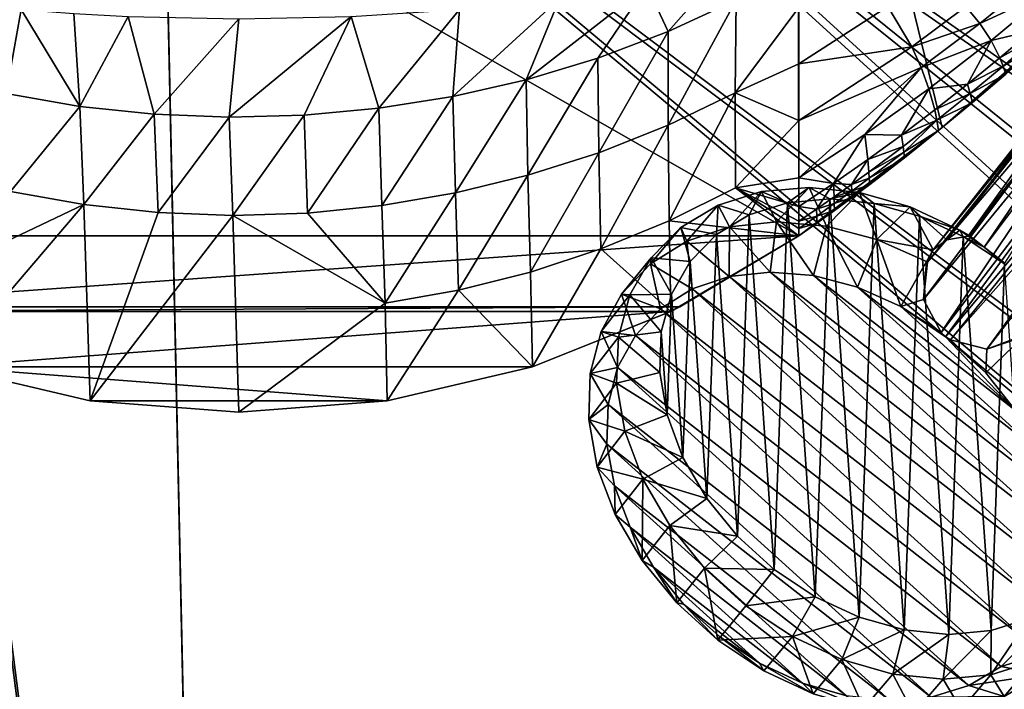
# Model space of a CAD drawing. Header units: metres. Extents: x -904 to 0, y -908 to 0.
# Tile 77 of 154: x -500 to -259, y -319 to -155. Entities that reach past the tile are written whole.
import ezdxf

# ---------------------------------------------------------------- set-up
doc = ezdxf.new("R2010")
doc.units = ezdxf.units.M

msp = doc.modelspace()

# ---------------------------------------------------------------- linework, layer by layer
at = {"layer": 'None'}
for points in [[(-570.15863, -58.565701, 661.240173), (-309.111755, -207.702347, 657.334961), (-309.403992, -35.91481, 661.833374)], [(-309.111755, -207.702347, 657.334961), (-273.966705, -181.177963, 658.029663), (-309.403992, -35.91481, 661.833374)], [(-309.403992, -35.91481, 661.833374), (-273.966705, -181.177963, 658.029663), (-240.875107, -152.150711, 658.789795)], [(-570.15863, -58.565701, 661.240173), (-584.097839, -207.702347, 657.334961), (-309.111755, -207.702347, 657.334961)], [(-346.419006, -146.364868, 308.79834), (-329.049408, -143.772125, 330.279114), (-341.236298, -157.586411, 363.115509)], [(-341.236298, -157.586411, 363.115509), (-329.049408, -143.772125, 330.279114), (-324.555908, -149.836288, 365.081757)], [(-268.110504, -151.477692, 514.487366), (-250.743134, -144.240845, 541.375), (-264.694885, -155.618774, 542.663818)], [(-250.743134, -144.240845, 541.375), (-247.087906, -147.443512, 570.045776), (-264.694885, -155.618774, 542.663818)], [(-367.862183, -149.460907, 291.483978), (-346.419006, -146.364868, 308.79834), (-376.10379, -169.440079, 360.198151)], [(-346.419006, -146.364868, 308.79834), (-358.464569, -164.121414, 361.487946), (-376.10379, -169.440079, 360.198151)], [(-358.464569, -164.121414, 361.487946), (-346.419006, -146.364868, 308.79834), (-341.236298, -157.586411, 363.115509)], [(-392.39978, -152.15448, 278.844421), (-367.862183, -149.460907, 291.483978), (-394.051117, -173.543076, 359.244873)], [(-367.862183, -149.460907, 291.483978), (-376.10379, -169.440079, 360.198151), (-394.051117, -173.543076, 359.244873)], [(-341.236298, -157.586411, 363.115509), (-324.555908, -149.836288, 365.081757), (-341.221985, -180.567749, 453.232239)], [(-324.555908, -149.836288, 365.081757), (-324.773163, -172.646378, 455.247742), (-341.221985, -180.567749, 453.232239)], [(-324.555908, -149.836288, 365.081757), (-309.104675, -151.719986, 409.813141), (-324.773163, -172.646378, 455.247742)], [(-247.087906, -147.443512, 570.045776), (-261.919159, -159.82811, 570.942078), (-264.694885, -155.618774, 542.663818)], [(-251.982056, -157.385849, 599.074341), (-261.919159, -159.82811, 570.942078), (-247.087906, -147.443512, 570.045776)], [(-503.722931, -172.812347, 360.500519), (-512.426392, -150.941452, 284.060791), (-499.996185, -152.17923, 278.52475)], [(-485.631287, -175.956299, 359.463715), (-503.722931, -172.812347, 360.500519), (-499.996185, -152.17923, 278.52475)], [(-499.996185, -152.17923, 278.52475), (-487.071533, -153.176376, 274.191895), (-485.631287, -175.956299, 359.463715)], [(-418.990082, -153.904648, 271.165344), (-392.39978, -152.15448, 278.844421), (-412.229462, -176.432251, 358.626953)], [(-392.39978, -152.15448, 278.844421), (-394.051117, -173.543076, 359.244873), (-412.229462, -176.432251, 358.626953)], [(-309.104675, -151.719986, 409.813141), (-309.104645, -165.512878, 464.818054), (-324.773163, -172.646378, 455.247742)], [(-309.104645, -165.512878, 464.818054), (-309.104675, -151.719986, 409.813141), (-287.255005, -151.422043, 460.617676)], [(-281.394989, -161.315369, 516.115173), (-309.104645, -165.512878, 464.818054), (-287.255005, -151.422043, 460.617676)], [(-287.255005, -151.422043, 460.617676), (-268.110504, -151.477692, 514.487366), (-281.394989, -161.315369, 516.115173)], [(-268.110504, -151.477692, 514.487366), (-264.694885, -155.618774, 542.663818), (-281.394989, -161.315369, 516.115173)], [(-273.966705, -181.177963, 658.029663), (-266.52301, -175.025436, 627.738831), (-240.875107, -152.150711, 658.789795)], [(-266.52301, -175.025436, 627.738831), (-258.34729, -168.024017, 627.738831), (-240.875107, -152.150711, 658.789795)], [(-487.071533, -153.176376, 274.191895), (-473.778992, -153.903244, 271.082886), (-485.631287, -175.956299, 359.463715)], [(-485.631287, -175.956299, 359.463715), (-473.778992, -153.903244, 271.082886), (-467.349609, -177.881042, 358.759674)], [(-473.778992, -153.903244, 271.082886), (-446.608368, -154.483658, 268.590515), (-467.349609, -177.881042, 358.759674)], [(-467.349609, -177.881042, 358.759674), (-446.608368, -154.483658, 268.590515), (-448.96402, -178.597061, 358.386292)], [(-446.608368, -154.483658, 268.590515), (-418.990082, -153.904648, 271.165344), (-448.96402, -178.597061, 358.386292)], [(-448.96402, -178.597061, 358.386292), (-418.990082, -153.904648, 271.165344), (-430.561676, -178.114319, 358.341736)], [(-418.990082, -153.904648, 271.165344), (-412.229462, -176.432251, 358.626953), (-430.561676, -178.114319, 358.341736)], [(-264.694885, -155.618774, 542.663818), (-279.089264, -166.452042, 543.951294), (-281.394989, -161.315369, 516.115173)], [(-261.919159, -159.82811, 570.942078), (-279.089264, -166.452042, 543.951294), (-264.694885, -155.618774, 542.663818)], [(-358.464569, -164.121414, 361.487946), (-341.236298, -157.586411, 363.115509), (-358.211731, -187.319382, 451.542969)], [(-341.236298, -157.586411, 363.115509), (-341.221985, -180.567749, 453.232239), (-358.211731, -187.319382, 451.542969)], [(-261.919159, -159.82811, 570.942078), (-251.982056, -157.385849, 599.074341), (-259.798462, -164.009476, 599.305725)], [(-259.798462, -164.009476, 599.305725), (-251.982056, -157.385849, 599.074341), (-251.04007, -159.168442, 613.3974)], [(-251.04007, -159.168442, 613.3974), (-258.988281, -166.050568, 613.514526), (-259.798462, -164.009476, 599.305725)], [(-251.04007, -159.168442, 613.3974), (-250.293167, -160.872192, 627.738831), (-258.988281, -166.050568, 613.514526)], [(-309.104614, -179.413193, 519.362671), (-309.104645, -165.512878, 464.818054), (-281.394989, -161.315369, 516.115173)], [(-279.089264, -166.452042, 543.951294), (-309.104614, -179.413193, 519.362671), (-281.394989, -161.315369, 516.115173)], [(-261.919159, -159.82811, 570.942078), (-277.216827, -171.638611, 571.83728), (-279.089264, -166.452042, 543.951294)], [(-277.216827, -171.638611, 571.83728), (-261.919159, -159.82811, 570.942078), (-267.735199, -170.484665, 599.536926)], [(-267.735199, -170.484665, 599.536926), (-261.919159, -159.82811, 570.942078), (-259.798462, -164.009476, 599.305725)], [(-250.293167, -160.872192, 627.738831), (-258.34729, -168.024017, 627.738831), (-258.988281, -166.050568, 613.514526)], [(-376.10379, -169.440079, 360.198151), (-358.464569, -164.121414, 361.487946), (-375.648926, -192.873444, 450.186615)], [(-358.464569, -164.121414, 361.487946), (-358.211731, -187.319382, 451.542969), (-375.648926, -192.873444, 450.186615)], [(-258.988281, -166.050568, 613.514526), (-267.735199, -170.484665, 599.536926), (-259.798462, -164.009476, 599.305725)], [(-324.773163, -172.646378, 455.247742), (-309.104645, -165.512878, 464.818054), (-309.104614, -179.413193, 519.362671)], [(-292.954742, -182.857666, 572.731201), (-309.104614, -193.468918, 573.622925), (-279.089264, -166.452042, 543.951294)], [(-309.104614, -193.468918, 573.622925), (-309.104614, -179.413193, 519.362671), (-279.089264, -166.452042, 543.951294)], [(-277.216827, -171.638611, 571.83728), (-292.954742, -182.857666, 572.731201), (-279.089264, -166.452042, 543.951294)], [(-258.988281, -166.050568, 613.514526), (-267.057831, -172.782898, 613.631592), (-267.735199, -170.484665, 599.536926)], [(-258.988281, -166.050568, 613.514526), (-258.34729, -168.024017, 627.738831), (-267.057831, -172.782898, 613.631592)], [(-258.34729, -168.024017, 627.738831), (-266.52301, -175.025436, 627.738831), (-267.057831, -172.782898, 613.631592)], [(-394.051117, -173.543076, 359.244873), (-376.10379, -169.440079, 360.198151), (-393.444427, -197.208252, 449.168274)], [(-376.10379, -169.440079, 360.198151), (-375.648926, -192.873444, 450.186615), (-393.444427, -197.208252, 449.168274)], [(-275.789124, -176.809235, 599.768005), (-277.216827, -171.638611, 571.83728), (-267.735199, -170.484665, 599.536926)], [(-267.057831, -172.782898, 613.631592), (-275.789124, -176.809235, 599.768005), (-267.735199, -170.484665, 599.536926)], [(-502.676636, -196.809692, 450.328522), (-503.722931, -172.812347, 360.500519), (-485.631287, -175.956299, 359.463715)], [(-412.229462, -176.432251, 358.626953), (-394.051117, -173.543076, 359.244873), (-411.512024, -200.305603, 448.492157)], [(-394.051117, -173.543076, 359.244873), (-393.444427, -197.208252, 449.168274), (-411.512024, -200.305603, 448.492157)], [(-341.221985, -180.567749, 453.232239), (-324.773163, -172.646378, 455.247742), (-340.932739, -204.014221, 543.223694)], [(-340.932739, -204.014221, 543.223694), (-324.773163, -172.646378, 455.247742), (-324.696655, -195.92572, 545.287109)], [(-324.773163, -172.646378, 455.247742), (-309.104614, -179.413193, 519.362671), (-324.696655, -195.92572, 545.287109)], [(-292.954742, -182.857666, 572.731201), (-277.216827, -171.638611, 571.83728), (-283.956726, -182.980911, 599.998901)], [(-283.956726, -182.980911, 599.998901), (-277.216827, -171.638611, 571.83728), (-275.789124, -176.809235, 599.768005)], [(-275.245483, -179.363235, 613.748535), (-275.789124, -176.809235, 599.768005), (-267.057831, -172.782898, 613.631592)], [(-267.057831, -172.782898, 613.631592), (-266.52301, -175.025436, 627.738831), (-275.245483, -179.363235, 613.748535)], [(-484.651855, -200.04776, 449.266541), (-502.676636, -196.809692, 450.328522), (-485.631287, -175.956299, 359.463715)], [(-484.651855, -200.04776, 449.266541), (-485.631287, -175.956299, 359.463715), (-467.349609, -177.881042, 358.759674)], [(-430.561676, -178.114319, 358.341736), (-412.229462, -176.432251, 358.626953), (-429.760437, -202.148529, 448.161987)], [(-412.229462, -176.432251, 358.626953), (-411.512024, -200.305603, 448.492157), (-429.760437, -202.148529, 448.161987)], [(-266.52301, -175.025436, 627.738831), (-274.817139, -181.874252, 627.738831), (-275.245483, -179.363235, 613.748535)], [(-274.817139, -181.874252, 627.738831), (-266.52301, -175.025436, 627.738831), (-273.966705, -181.177963, 658.029663)], [(-466.425415, -202.022232, 448.549377), (-484.651855, -200.04776, 449.266541), (-467.349609, -177.881042, 358.759674)], [(-467.349609, -177.881042, 358.759674), (-448.96402, -178.597061, 358.386292), (-466.425415, -202.022232, 448.549377)], [(-448.96402, -178.597061, 358.386292), (-448.096161, -202.72319, 448.180695), (-466.425415, -202.022232, 448.549377)], [(-448.96402, -178.597061, 358.386292), (-430.561676, -178.114319, 358.341736), (-448.096161, -202.72319, 448.180695)], [(-430.561676, -178.114319, 358.341736), (-429.760437, -202.148529, 448.161987), (-448.096161, -202.72319, 448.180695)], [(-275.245483, -179.363235, 613.748535), (-283.956726, -182.980911, 599.998901), (-275.789124, -176.809235, 599.768005)], [(-358.211731, -187.319382, 451.542969), (-341.221985, -180.567749, 453.232239), (-357.733429, -210.928574, 541.487976)], [(-357.733429, -210.928574, 541.487976), (-341.221985, -180.567749, 453.232239), (-340.932739, -204.014221, 543.223694)], [(-324.696655, -195.92572, 545.287109), (-309.104614, -179.413193, 519.362671), (-309.104614, -193.468918, 573.622925)], [(-309.111755, -207.702347, 657.334961), (-300.373444, -201.481506, 627.738892), (-273.966705, -181.177963, 658.029663)], [(-300.373444, -201.481506, 627.738892), (-296.0466, -198.313126, 627.738892), (-273.966705, -181.177963, 658.029663)], [(-273.966705, -181.177963, 658.029663), (-296.0466, -198.313126, 627.738892), (-291.746124, -195.104599, 627.738892)], [(-291.746124, -195.104599, 627.738892), (-283.226105, -188.568115, 627.738892), (-273.966705, -181.177963, 658.029663)], [(-283.547729, -185.789246, 613.865417), (-283.956726, -182.980911, 599.998901), (-275.245483, -179.363235, 613.748535)], [(-283.375916, -187.183502, 620.801147), (-283.547729, -185.789246, 613.865417), (-275.245483, -179.363235, 613.748535)], [(-275.245483, -179.363235, 613.748535), (-274.817139, -181.874252, 627.738831), (-283.375916, -187.183502, 620.801147)], [(-283.226105, -188.568115, 627.738892), (-274.817139, -181.874252, 627.738831), (-273.966705, -181.177963, 658.029663)], [(-309.104614, -193.468918, 573.622925), (-292.954742, -182.857666, 572.731201), (-300.618011, -194.85643, 600.460083)], [(-300.618011, -194.85643, 600.460083), (-292.954742, -182.857666, 572.731201), (-292.234253, -188.997345, 600.229614)], [(-292.954742, -182.857666, 572.731201), (-283.956726, -182.980911, 599.998901), (-292.234253, -188.997345, 600.229614)], [(-292.234253, -188.997345, 600.229614), (-283.956726, -182.980911, 599.998901), (-283.547729, -185.789246, 613.865417)], [(-274.817139, -181.874252, 627.738831), (-283.226105, -188.568115, 627.738892), (-283.375916, -187.183502, 620.801147)], [(-291.960754, -192.058533, 613.982239), (-292.234253, -188.997345, 600.229614), (-283.547729, -185.789246, 613.865417)], [(-291.960754, -192.058533, 613.982239), (-283.547729, -185.789246, 613.865417), (-283.375916, -187.183502, 620.801147)], [(-375.648926, -192.873444, 450.186615), (-358.211731, -187.319382, 451.542969), (-375.021973, -216.628174, 540.090271)], [(-375.021973, -216.628174, 540.090271), (-358.211731, -187.319382, 451.542969), (-357.733429, -210.928574, 541.487976)], [(-291.846039, -193.584167, 620.859863), (-291.960754, -192.058533, 613.982239), (-283.375916, -187.183502, 620.801147)], [(-283.375916, -187.183502, 620.801147), (-283.226105, -188.568115, 627.738892), (-291.846039, -193.584167, 620.859863)], [(-300.618011, -194.85643, 600.460083), (-292.234253, -188.997345, 600.229614), (-296.207642, -195.133713, 614.040588)], [(-292.234253, -188.997345, 600.229614), (-291.960754, -192.058533, 613.982239), (-296.207642, -195.133713, 614.040588)], [(-283.226105, -188.568115, 627.738892), (-291.746124, -195.104599, 627.738892), (-291.846039, -193.584167, 620.859863)], [(-393.444427, -197.208252, 449.168274), (-375.648926, -192.873444, 450.186615), (-392.713531, -221.08551, 539.037292)], [(-392.713531, -221.08551, 539.037292), (-375.648926, -192.873444, 450.186615), (-375.021973, -216.628174, 540.090271)], [(-296.207642, -195.133713, 614.040588), (-291.960754, -192.058533, 613.982239), (-291.846039, -193.584167, 620.859863)], [(-309.104614, -193.468918, 573.622925), (-309.104614, -200.556244, 600.689819), (-324.696655, -195.92572, 545.287109)], [(-309.104614, -200.556244, 600.689819), (-309.104614, -193.468918, 573.622925), (-300.618011, -194.85643, 600.460083)], [(-309.104614, -200.556244, 600.689819), (-300.618011, -194.85643, 600.460083), (-304.779999, -201.164001, 614.157166)], [(-304.779999, -201.164001, 614.157166), (-300.618011, -194.85643, 600.460083), (-300.480865, -198.168945, 614.098877)], [(-300.618011, -194.85643, 600.460083), (-296.207642, -195.133713, 614.040588), (-300.480865, -198.168945, 614.098877)], [(-300.480865, -198.168945, 614.098877), (-296.207642, -195.133713, 614.040588), (-296.121552, -196.724869, 620.88916)], [(-296.121552, -196.724869, 620.88916), (-296.207642, -195.133713, 614.040588), (-291.846039, -193.584167, 620.859863)], [(-291.846039, -193.584167, 620.859863), (-291.746124, -195.104599, 627.738892), (-296.121552, -196.724869, 620.88916)], [(-291.746124, -195.104599, 627.738892), (-296.0466, -198.313126, 627.738892), (-296.121552, -196.724869, 620.88916)], [(-519.435242, -216.550583, 541.500854), (-502.676636, -196.809692, 450.328522), (-484.651855, -200.04776, 449.266541)], [(-411.512024, -200.305603, 448.492157), (-393.444427, -197.208252, 449.168274), (-410.714813, -224.28302, 538.333008)], [(-410.714813, -224.28302, 538.333008), (-393.444427, -197.208252, 449.168274), (-392.713531, -221.08551, 539.037292)], [(-309.104614, -207.697006, 627.738892), (-340.932739, -204.014221, 543.223694), (-324.696655, -195.92572, 545.287109)], [(-309.104614, -200.556244, 600.689819), (-309.104614, -204.118515, 614.214905), (-324.696655, -195.92572, 545.287109)], [(-324.696655, -195.92572, 545.287109), (-309.104614, -204.118515, 614.214905), (-309.104614, -205.905502, 620.976501)], [(-309.104614, -205.905502, 620.976501), (-309.104614, -207.697006, 627.738892), (-324.696655, -195.92572, 545.287109)], [(-304.779999, -201.164001, 614.157166), (-300.480865, -198.168945, 614.098877), (-300.423431, -199.8255, 620.918457)], [(-300.423431, -199.8255, 620.918457), (-300.480865, -198.168945, 614.098877), (-296.121552, -196.724869, 620.88916)], [(-296.121552, -196.724869, 620.88916), (-296.0466, -198.313126, 627.738892), (-300.423431, -199.8255, 620.918457)], [(-518.673401, -239.891891, 627.738281), (-519.435242, -216.550583, 541.500854), (-484.651855, -200.04776, 449.266541)], [(-483.061035, -248.177338, 627.738281), (-518.673401, -239.891891, 627.738281), (-484.651855, -200.04776, 449.266541)], [(-483.061035, -248.177338, 627.738281), (-484.651855, -200.04776, 449.266541), (-466.425415, -202.022232, 448.549377)], [(-429.760437, -202.148529, 448.161987), (-411.512024, -200.305603, 448.492157), (-410.714813, -224.28302, 538.333008)], [(-309.104614, -204.118515, 614.214905), (-309.104614, -200.556244, 600.689819), (-304.779999, -201.164001, 614.157166)], [(-304.751251, -202.885834, 620.947754), (-304.779999, -201.164001, 614.157166), (-300.423431, -199.8255, 620.918457)], [(-300.423431, -199.8255, 620.918457), (-300.373444, -201.481506, 627.738892), (-304.751251, -202.885834, 620.947754)], [(-296.0466, -198.313126, 627.738892), (-300.373444, -201.481506, 627.738892), (-300.423431, -199.8255, 620.918457)], [(-448.096161, -202.72319, 448.180695), (-483.061035, -248.177338, 627.738281), (-466.425415, -202.022232, 448.549377)], [(-446.603882, -250.96048, 627.738281), (-483.061035, -248.177338, 627.738281), (-448.096161, -202.72319, 448.180695)], [(-448.096161, -202.72319, 448.180695), (-429.760437, -202.148529, 448.161987), (-410.714813, -224.28302, 538.333008)], [(-410.714813, -224.28302, 538.333008), (-446.603882, -250.96048, 627.738281), (-448.096161, -202.72319, 448.180695)], [(-304.726257, -204.609543, 627.738892), (-300.373444, -201.481506, 627.738892), (-309.111755, -207.702347, 657.334961)], [(-309.104614, -204.118515, 614.214905), (-304.779999, -201.164001, 614.157166), (-304.751251, -202.885834, 620.947754)], [(-304.751251, -202.885834, 620.947754), (-304.726257, -204.609543, 627.738892), (-309.104614, -205.905502, 620.976501)], [(-309.104614, -205.905502, 620.976501), (-309.104614, -204.118515, 614.214905), (-304.751251, -202.885834, 620.947754)], [(-300.373444, -201.481506, 627.738892), (-304.726257, -204.609543, 627.738892), (-304.751251, -202.885834, 620.947754)], [(-340.593079, -226.294678, 627.738281), (-357.733429, -210.928574, 541.487976), (-340.932739, -204.014221, 543.223694)], [(-309.104614, -207.697006, 627.738892), (-340.593079, -226.294678, 627.738281), (-340.932739, -204.014221, 543.223694)], [(-309.104614, -207.697006, 627.738892), (-304.726257, -204.609543, 627.738892), (-309.111755, -207.702347, 657.334961)], [(-304.726257, -204.609543, 627.738892), (-309.104614, -207.697006, 627.738892), (-309.104614, -205.905502, 620.976501)], [(-584.097839, -207.702347, 657.334961), (-554.825745, -225.18071, 656.877319), (-309.111755, -207.702347, 657.334961)], [(-309.111755, -207.702347, 657.334961), (-554.825745, -225.18071, 656.877319), (-338.381592, -225.180984, 656.877258)], [(-309.104614, -207.697006, 627.738892), (-338.381592, -225.180984, 656.877258), (-340.593079, -226.294678, 627.738281)], [(-309.104614, -207.697006, 627.738892), (-309.111755, -207.702347, 657.334961), (-338.381592, -225.180984, 656.877258)], [(-374.534302, -239.891342, 627.738281), (-375.021973, -216.628174, 540.090271), (-357.733429, -210.928574, 541.487976)], [(-340.593079, -226.294678, 627.738281), (-374.534302, -239.891342, 627.738281), (-357.733429, -210.928574, 541.487976)], [(-375.021973, -216.628174, 540.090271), (-374.534302, -239.891342, 627.738281), (-392.713531, -221.08551, 539.037292)], [(-392.713531, -221.08551, 539.037292), (-410.146484, -248.177063, 627.738281), (-410.714813, -224.28302, 538.333008)], [(-374.534302, -239.891342, 627.738281), (-410.146484, -248.177063, 627.738281), (-392.713531, -221.08551, 539.037292)], [(-410.146484, -248.177063, 627.738281), (-446.603882, -250.96048, 627.738281), (-410.714813, -224.28302, 538.333008)], [(-554.825745, -225.18071, 656.877319), (-552.60907, -226.283112, 656.84845), (-338.381592, -225.180984, 656.877258)], [(-338.381592, -225.180984, 656.877258), (-552.60907, -226.283112, 656.84845), (-340.598267, -226.283493, 656.848389)], [(-552.60907, -226.283112, 656.84845), (-518.666077, -239.867599, 656.492676), (-340.598267, -226.283493, 656.848389)], [(-340.598267, -226.283493, 656.848389), (-518.666077, -239.867599, 656.492676), (-374.541382, -239.867767, 656.492676)], [(-340.598267, -226.283493, 656.848389), (-374.541382, -239.867767, 656.492676), (-374.534302, -239.891342, 627.738281)], [(-340.593079, -226.294678, 627.738281), (-340.598267, -226.283493, 656.848389), (-374.534302, -239.891342, 627.738281)], [(-338.381592, -225.180984, 656.877258), (-340.598267, -226.283493, 656.848389), (-340.593079, -226.294678, 627.738281)], [(-483.062592, -248.187286, 656.274841), (-518.666077, -239.867599, 656.492676), (-518.673401, -239.891891, 627.738281)], [(-483.061035, -248.177338, 627.738281), (-483.062592, -248.187286, 656.274841), (-518.673401, -239.891891, 627.738281)], [(-518.666077, -239.867599, 656.492676), (-410.144989, -248.186844, 656.274841), (-374.541382, -239.867767, 656.492676)], [(-518.666077, -239.867599, 656.492676), (-483.062592, -248.187286, 656.274841), (-410.144989, -248.186844, 656.274841)], [(-374.534302, -239.891342, 627.738281), (-374.541382, -239.867767, 656.492676), (-410.146484, -248.177063, 627.738281)], [(-374.541382, -239.867767, 656.492676), (-410.144989, -248.186844, 656.274841), (-410.146484, -248.177063, 627.738281)], [(-446.603882, -250.980103, 656.20166), (-483.062592, -248.187286, 656.274841), (-483.061035, -248.177338, 627.738281)], [(-483.062592, -248.187286, 656.274841), (-446.603882, -250.980103, 656.20166), (-410.144989, -248.186844, 656.274841)], [(-446.603882, -250.96048, 627.738281), (-446.603882, -250.980103, 656.20166), (-483.061035, -248.177338, 627.738281)], [(-410.146484, -248.177063, 627.738281), (-410.144989, -248.186844, 656.274841), (-446.603882, -250.96048, 627.738281)], [(-410.144989, -248.186844, 656.274841), (-446.603882, -250.980103, 656.20166), (-446.603882, -250.96048, 627.738281)]]:
    msp.add_3dface(points, dxfattribs=at)
at = {"layer": 'None012312'}
for points in [[(-267.562469, -207.784882, 1946.052246), (-221.714661, -143.82843, 1820.360352), (-272.791534, -208.738678, 1942.508301)], [(-221.714661, -143.82843, 1820.360352), (-225.445755, -146.601959, 1817.338501), (-272.791534, -208.738678, 1942.508301)], [(-267.098022, -207.797089, 1946.276245), (-217.695145, -143.00235, 1822.432251), (-267.562469, -207.784882, 1946.052246)], [(-217.695145, -143.00235, 1822.432251), (-221.714661, -143.82843, 1820.360352), (-267.562469, -207.784882, 1946.052246)], [(-217.695145, -143.00235, 1822.432251), (-267.098022, -207.797089, 1946.276245), (-263.617371, -210.539719, 1951.477417)], [(-213.360245, -143.625961, 1823.837646), (-217.695145, -143.00235, 1822.432251), (-263.617371, -210.539719, 1951.477417)], [(-213.360245, -143.625961, 1823.837646), (-263.617371, -210.539719, 1951.477417), (-258.582336, -214.410187, 1953.719116)], [(-272.791534, -208.738678, 1942.508301), (-225.445755, -146.601959, 1817.338501), (-276.132813, -211.163605, 1938.293579)], [(-225.445755, -146.601959, 1817.338501), (-227.311584, -150.828873, 1814.272827), (-276.132813, -211.163605, 1938.293579)], [(-227.311584, -150.828873, 1814.272827), (-277.550232, -214.209473, 1934.21814), (-277.546234, -214.1996, 1934.21936)], [(-227.311584, -150.828873, 1814.272827), (-227.19043, -154.884613, 1812.10144), (-277.550232, -214.209473, 1934.21814)], [(-276.132813, -211.163605, 1938.293579), (-227.311584, -150.828873, 1814.272827), (-277.546234, -214.1996, 1934.21936)], [(-227.19043, -154.884613, 1812.10144), (-278.568268, -223.341339, 1932.989868), (-277.550232, -214.209473, 1934.21814)], [(-227.19043, -154.884613, 1812.10144), (-225.569611, -158.897018, 1810.557983), (-278.568268, -223.341339, 1932.989868)], [(-225.569611, -158.897018, 1810.557983), (-274.192383, -231.418243, 1932.031006), (-278.568268, -223.341339, 1932.989868)], [(-225.569611, -158.897018, 1810.557983), (-221.908112, -162.989349, 1809.793213), (-274.192383, -231.418243, 1932.031006)], [(-221.908112, -162.989349, 1809.793213), (-273.170868, -232.484726, 1932.188232), (-274.192383, -231.418243, 1932.031006)], [(-217.025116, -165.55397, 1810.356934), (-273.170868, -232.484726, 1932.188232), (-221.908112, -162.989349, 1809.793213)], [(-271.892334, -233.21019, 1931.976807), (-273.170868, -232.484726, 1932.188232), (-217.025116, -165.55397, 1810.356934)], [(-212.695007, -166.177902, 1811.760254), (-271.892334, -233.21019, 1931.976807), (-217.025116, -165.55397, 1810.356934)], [(-262.96701, -235.496185, 1932.622681), (-271.892334, -233.21019, 1931.976807), (-212.695007, -166.177902, 1811.760254)], [(-254.328079, -232.301697, 1933.671631), (-262.96701, -235.496185, 1932.622681), (-208.670624, -165.351929, 1813.834106)], [(-208.670624, -165.351929, 1813.834106), (-262.96701, -235.496185, 1932.622681), (-212.695007, -166.177902, 1811.760254)], [(-328.965637, -200.199783, 1974.929932), (-321.292053, -202.565018, 1982.900391), (-318.334503, -196.871399, 1966.902222)], [(-328.965637, -200.199783, 1974.929932), (-318.334503, -196.871399, 1966.902222), (-326.144348, -205.517227, 1954.908936)], [(-326.144348, -205.517227, 1954.908936), (-318.334503, -196.871399, 1966.902222), (-314.594757, -204.2798, 1947.780884)], [(-321.292053, -202.565018, 1982.900391), (-311.889435, -199.605774, 1975.789917), (-318.334503, -196.871399, 1966.902222)], [(-318.334503, -196.871399, 1966.902222), (-311.889435, -199.605774, 1975.789917), (-306.621796, -195.824387, 1959.812744)], [(-318.334503, -196.871399, 1966.902222), (-306.621796, -195.824387, 1959.812744), (-314.594757, -204.2798, 1947.780884)], [(-314.594757, -204.2798, 1947.780884), (-306.621796, -195.824387, 1959.812744), (-302.382477, -205.329483, 1941.823486)], [(-311.889435, -199.605774, 1975.789917), (-301.527405, -198.664124, 1969.507813), (-306.621796, -195.824387, 1959.812744)], [(-306.621796, -195.824387, 1959.812744), (-301.527405, -198.664124, 1969.507813), (-294.278229, -197.09906, 1953.934448)], [(-306.621796, -195.824387, 1959.812744), (-294.278229, -197.09906, 1953.934448), (-302.382477, -205.329483, 1941.823486)], [(-302.382477, -205.329483, 1941.823486), (-294.278229, -197.09906, 1953.934448), (-289.970398, -208.626465, 1937.262329)], [(-301.527405, -198.664124, 1969.507813), (-290.604187, -199.776245, 1964.295166), (-294.278229, -197.09906, 1953.934448)], [(-294.278229, -197.09906, 1953.934448), (-290.604187, -199.776245, 1964.295166), (-281.778748, -200.646362, 1949.493286)], [(-294.278229, -197.09906, 1953.934448), (-281.778748, -200.646362, 1949.493286), (-289.970398, -208.626465, 1937.262329)], [(-338.106171, -205.681488, 1983.587036), (-329.373932, -207.428116, 1990.565674), (-328.965637, -200.199783, 1974.929932)], [(-338.106171, -205.681488, 1983.587036), (-328.965637, -200.199783, 1974.929932), (-336.593475, -208.994858, 1962.937378)], [(-336.593475, -208.994858, 1962.937378), (-328.965637, -200.199783, 1974.929932), (-326.144348, -205.517227, 1954.908936)], [(-329.373932, -207.428116, 1990.565674), (-321.292053, -202.565018, 1982.900391), (-328.965637, -200.199783, 1974.929932)], [(-311.889435, -199.605774, 1975.789917), (-321.292053, -202.565018, 1982.900391), (-315.172211, -289.58728, 2037.853149)], [(-305.089417, -296.299652, 2036.85022), (-311.889435, -199.605774, 1975.789917), (-315.172211, -289.58728, 2037.853149)], [(-301.527405, -198.664124, 1969.507813), (-311.889435, -199.605774, 1975.789917), (-305.089417, -296.299652, 2036.85022)], [(-294.308563, -301.31369, 2034.328857), (-301.527405, -198.664124, 1969.507813), (-305.089417, -296.299652, 2036.85022)], [(-290.604187, -199.776245, 1964.295166), (-301.527405, -198.664124, 1969.507813), (-294.308563, -301.31369, 2034.328857)], [(-283.243927, -304.436676, 2030.386108), (-290.604187, -199.776245, 1964.295166), (-294.308563, -301.31369, 2034.328857)], [(-290.604187, -199.776245, 1964.295166), (-279.539581, -202.899399, 1960.352539), (-281.778748, -200.646362, 1949.493286)], [(-279.539581, -202.899399, 1960.352539), (-290.604187, -199.776245, 1964.295166), (-283.243927, -304.436676, 2030.386108)], [(-321.292053, -202.565018, 1982.900391), (-329.373932, -207.428116, 1990.565674), (-324.169403, -281.434509, 2037.299316)], [(-315.172211, -289.58728, 2037.853149), (-321.292053, -202.565018, 1982.900391), (-324.169403, -281.434509, 2037.299316)], [(-289.970398, -208.626465, 1937.262329), (-281.778748, -200.646362, 1949.493286), (-276.132813, -211.163605, 1938.293579)], [(-272.32077, -305.548615, 2025.173462), (-279.539581, -202.899399, 1960.352539), (-283.243927, -304.436676, 2030.386108)], [(-281.778748, -200.646362, 1949.493286), (-279.539581, -202.899399, 1960.352539), (-269.60434, -206.329803, 1946.660278)], [(-281.778748, -200.646362, 1949.493286), (-272.791534, -208.738678, 1942.508301), (-276.132813, -211.163605, 1938.293579)], [(-281.778748, -200.646362, 1949.493286), (-269.60434, -206.329803, 1946.660278), (-272.791534, -208.738678, 1942.508301)], [(-279.539581, -202.899399, 1960.352539), (-268.758789, -207.913574, 1957.831421), (-269.60434, -206.329803, 1946.660278)], [(-268.758789, -207.913574, 1957.831421), (-279.539581, -202.899399, 1960.352539), (-272.32077, -305.548615, 2025.173462)], [(-326.144348, -205.517227, 1954.908936), (-314.594757, -204.2798, 1947.780884), (-316.153748, -216.60054, 1944.991333)], [(-316.153748, -216.60054, 1944.991333), (-314.594757, -204.2798, 1947.780884), (-305.522919, -217.496262, 1939.793213)], [(-314.594757, -204.2798, 1947.780884), (-302.382477, -205.329483, 1941.823486), (-305.522919, -217.496262, 1939.793213)], [(-305.522919, -217.496262, 1939.793213), (-302.382477, -205.329483, 1941.823486), (-294.714355, -220.34819, 1935.808594)], [(-302.382477, -205.329483, 1941.823486), (-289.970398, -208.626465, 1937.262329), (-294.714355, -220.34819, 1935.808594)], [(-345.404388, -213.105576, 1992.540405), (-338.106171, -205.681488, 1983.587036), (-345.546051, -214.580856, 1971.561768)], [(-345.546051, -214.580856, 1971.561768), (-338.106171, -205.681488, 1983.587036), (-336.593475, -208.994858, 1962.937378)], [(-345.404388, -213.105576, 1992.540405), (-335.824493, -214.008209, 1998.491455), (-338.106171, -205.681488, 1983.587036)], [(-335.824493, -214.008209, 1998.491455), (-329.373932, -207.428116, 1990.565674), (-338.106171, -205.681488, 1983.587036)], [(-336.593475, -208.994858, 1962.937378), (-326.144348, -205.517227, 1954.908936), (-326.204437, -217.694885, 1951.206055)], [(-329.373932, -207.428116, 1990.565674), (-335.824493, -214.008209, 1998.491455), (-331.735352, -272.154694, 2035.209839)], [(-324.169403, -281.434509, 2037.299316), (-329.373932, -207.428116, 1990.565674), (-331.735352, -272.154694, 2035.209839)], [(-326.204437, -217.694885, 1951.206055), (-326.144348, -205.517227, 1954.908936), (-316.153748, -216.60054, 1944.991333)], [(-269.60434, -206.329803, 1946.660278), (-267.562469, -207.784882, 1946.052246), (-272.791534, -208.738678, 1942.508301)], [(-269.60434, -206.329803, 1946.660278), (-268.758789, -207.913574, 1957.831421), (-263.617371, -210.539719, 1951.477417)], [(-267.098022, -207.797089, 1946.276245), (-269.60434, -206.329803, 1946.660278), (-263.617371, -210.539719, 1951.477417)], [(-269.60434, -206.329803, 1946.660278), (-267.098022, -207.797089, 1946.276245), (-267.562469, -207.784882, 1946.052246)], [(-267.094116, -207.800339, 1946.284912), (-267.098022, -207.797089, 1946.276245), (-263.617371, -210.539719, 1951.477417)], [(-263.617371, -210.539719, 1951.477417), (-267.098022, -207.797089, 1946.276245), (-267.094116, -207.800339, 1946.284912)], [(-345.546051, -214.580856, 1971.561768), (-336.593475, -208.994858, 1962.937378), (-335.294586, -220.7379, 1958.202148)], [(-335.294586, -220.7379, 1958.202148), (-336.593475, -208.994858, 1962.937378), (-326.204437, -217.694885, 1951.206055)], [(-294.714355, -220.34819, 1935.808594), (-289.970398, -208.626465, 1937.262329), (-284.137115, -225.04834, 1933.18811)], [(-289.970398, -208.626465, 1937.262329), (-277.82901, -214.045792, 1934.270508), (-284.137115, -225.04834, 1933.18811)], [(-277.82901, -214.045792, 1934.270508), (-289.970398, -208.626465, 1937.262329), (-276.132813, -211.163605, 1938.293579)], [(-261.958801, -304.606812, 2018.891235), (-268.758789, -207.913574, 1957.831421), (-272.32077, -305.548615, 2025.173462)], [(-268.758789, -207.913574, 1957.831421), (-258.67688, -214.625443, 1956.828491), (-263.617371, -210.539719, 1951.477417)], [(-258.67688, -214.625443, 1956.828491), (-268.758789, -207.913574, 1957.831421), (-261.958801, -304.606812, 2018.891235)], [(-277.546234, -214.1996, 1934.21936), (-277.82901, -214.045792, 1934.270508), (-276.132813, -211.163605, 1938.293579)], [(-263.617371, -210.539719, 1951.477417), (-258.67688, -214.625443, 1956.828491), (-258.582336, -214.410187, 1953.719116)], [(-350.579437, -222.186386, 2001.445557), (-345.404388, -213.105576, 1992.540405), (-352.66275, -222.063507, 1980.455444)], [(-352.66275, -222.063507, 1980.455444), (-345.404388, -213.105576, 1992.540405), (-345.546051, -214.580856, 1971.561768)], [(-352.66275, -222.063507, 1980.455444), (-345.546051, -214.580856, 1971.561768), (-343.08017, -225.61441, 1965.714844)], [(-350.579437, -222.186386, 2001.445557), (-340.395844, -222.052399, 2006.372925), (-345.404388, -213.105576, 1992.540405)], [(-343.08017, -225.61441, 1965.714844), (-345.546051, -214.580856, 1971.561768), (-335.294586, -220.7379, 1958.202148)], [(-340.395844, -222.052399, 2006.372925), (-335.824493, -214.008209, 1998.491455), (-345.404388, -213.105576, 1992.540405)], [(-335.824493, -214.008209, 1998.491455), (-340.395844, -222.052399, 2006.372925), (-337.579193, -262.104401, 2031.665039)], [(-331.735352, -272.154694, 2035.209839), (-335.824493, -214.008209, 1998.491455), (-337.579193, -262.104401, 2031.665039)], [(-284.137115, -225.04834, 1933.18811), (-277.82901, -214.045792, 1934.270508), (-278.568268, -223.341339, 1932.989868)], [(-277.82901, -214.045792, 1934.270508), (-277.546234, -214.1996, 1934.21936), (-278.568268, -223.341339, 1932.989868)], [(-278.568268, -223.341339, 1932.989868), (-277.546234, -214.1996, 1934.21936), (-277.550232, -214.209473, 1934.21814)], [(-252.556274, -301.6474, 2011.780762), (-258.67688, -214.625443, 1956.828491), (-261.958801, -304.606812, 2018.891235)], [(-326.204437, -217.694885, 1951.206055), (-316.153748, -216.60054, 1944.991333), (-245.330795, -280.703033, 1949.302612)], [(-245.330795, -280.703033, 1949.302612), (-316.153748, -216.60054, 1944.991333), (-246.905762, -270.551208, 1943.361572)], [(-316.153748, -216.60054, 1944.991333), (-305.522919, -217.496262, 1939.793213), (-246.905762, -270.551208, 1943.361572)], [(-246.905762, -270.551208, 1943.361572), (-305.522919, -217.496262, 1939.793213), (-250.521576, -260.347473, 1938.498779)], [(-305.522919, -217.496262, 1939.793213), (-294.714355, -220.34819, 1935.808594), (-250.521576, -260.347473, 1938.498779)], [(-335.294586, -220.7379, 1958.202148), (-326.204437, -217.694885, 1951.206055), (-245.856293, -290.418732, 1956.097046)], [(-245.856293, -290.418732, 1956.097046), (-326.204437, -217.694885, 1951.206055), (-245.330795, -280.703033, 1949.302612)], [(-357.673828, -231.159164, 1989.281006), (-352.66275, -222.063507, 1980.455444), (-349.266479, -232.139832, 1973.459839)], [(-357.673828, -231.159164, 1989.281006), (-350.579437, -222.186386, 2001.445557), (-352.66275, -222.063507, 1980.455444)], [(-353.43222, -232.574509, 2009.959717), (-350.579437, -222.186386, 2001.445557), (-357.673828, -231.159164, 1989.281006)], [(-353.43222, -232.574509, 2009.959717), (-342.912292, -231.251556, 2013.907349), (-350.579437, -222.186386, 2001.445557)], [(-349.266479, -232.139832, 1973.459839), (-352.66275, -222.063507, 1980.455444), (-343.08017, -225.61441, 1965.714844)], [(-342.912292, -231.251556, 2013.907349), (-340.395844, -222.052399, 2006.372925), (-350.579437, -222.186386, 2001.445557)], [(-343.08017, -225.61441, 1965.714844), (-335.294586, -220.7379, 1958.202148), (-248.462357, -299.330566, 1963.487915)], [(-340.395844, -222.052399, 2006.372925), (-342.912292, -231.251556, 2013.907349), (-341.476379, -251.669907, 2026.801147)], [(-337.579193, -262.104401, 2031.665039), (-340.395844, -222.052399, 2006.372925), (-341.476379, -251.669907, 2026.801147)], [(-248.462357, -299.330566, 1963.487915), (-335.294586, -220.7379, 1958.202148), (-245.856293, -290.418732, 1956.097046)], [(-250.521576, -260.347473, 1938.498779), (-294.714355, -220.34819, 1935.808594), (-256.041382, -250.478073, 1934.898438)], [(-294.714355, -220.34819, 1935.808594), (-284.137115, -225.04834, 1933.18811), (-256.041382, -250.478073, 1934.898438)], [(-278.568268, -223.341339, 1932.989868), (-274.192383, -231.418243, 1932.031006), (-284.137115, -225.04834, 1933.18811)], [(-349.266479, -232.139832, 1973.459839), (-343.08017, -225.61441, 1965.714844), (-253.050369, -307.101227, 1971.195313)], [(-253.050369, -307.101227, 1971.195313), (-343.08017, -225.61441, 1965.714844), (-248.462357, -299.330566, 1963.487915)], [(-256.041382, -250.478073, 1934.898438), (-284.137115, -225.04834, 1933.18811), (-273.170868, -232.484726, 1932.188232)], [(-284.137115, -225.04834, 1933.18811), (-274.192383, -231.418243, 1932.031006), (-273.170868, -232.484726, 1932.188232)], [(-360.389282, -241.523056, 1997.704102), (-357.673828, -231.159164, 1989.281006), (-353.619385, -240.0672, 1981.143921)], [(-360.389282, -241.523056, 1997.704102), (-353.43222, -232.574509, 2009.959717), (-357.673828, -231.159164, 1989.281006)], [(-353.619385, -240.0672, 1981.143921), (-357.673828, -231.159164, 1989.281006), (-349.266479, -232.139832, 1973.459839)], [(-343.27713, -241.252167, 2020.805054), (-342.912292, -231.251556, 2013.907349), (-353.43222, -232.574509, 2009.959717)], [(-341.476379, -251.669907, 2026.801147), (-342.912292, -231.251556, 2013.907349), (-343.27713, -241.252167, 2020.805054)], [(-353.852936, -243.870224, 2017.755493), (-353.43222, -232.574509, 2009.959717), (-360.389282, -241.523056, 1997.704102)], [(-353.852936, -243.870224, 2017.755493), (-343.27713, -241.252167, 2020.805054), (-353.43222, -232.574509, 2009.959717)], [(-353.619385, -240.0672, 1981.143921), (-349.266479, -232.139832, 1973.459839), (-259.446655, -313.436584, 1978.92749)], [(-259.446655, -313.436584, 1978.92749), (-349.266479, -232.139832, 1973.459839), (-253.050369, -307.101227, 1971.195313)], [(-271.892334, -233.21019, 1931.976807), (-263.256256, -241.316498, 1932.696655), (-273.170868, -232.484726, 1932.188232)], [(-263.256256, -241.316498, 1932.696655), (-256.041382, -250.478073, 1934.898438), (-273.170868, -232.484726, 1932.188232)], [(-263.256256, -241.316498, 1932.696655), (-271.892334, -233.21019, 1931.976807), (-262.96701, -235.496185, 1932.622681)], [(-256.041382, -250.478073, 1934.898438), (-263.256256, -241.316498, 1932.696655), (-254.099823, -232.533066, 1933.712036)], [(-254.099823, -232.533066, 1933.712036), (-263.256256, -241.316498, 1932.696655), (-262.96701, -235.496185, 1932.622681)], [(-254.328079, -232.301697, 1933.671631), (-254.319458, -232.295456, 1933.672607), (-262.96701, -235.496185, 1932.622681)], [(-254.319458, -232.295456, 1933.672607), (-254.099823, -232.533066, 1933.712036), (-262.96701, -235.496185, 1932.622681)], [(-360.706238, -252.762375, 2005.405518), (-360.389282, -241.523056, 1997.704102), (-355.974121, -249.096466, 1988.476318)], [(-360.706238, -252.762375, 2005.405518), (-353.852936, -243.870224, 2017.755493), (-360.389282, -241.523056, 1997.704102)], [(-355.974121, -249.096466, 1988.476318), (-360.389282, -241.523056, 1997.704102), (-353.619385, -240.0672, 1981.143921)], [(-355.974121, -249.096466, 1988.476318), (-353.619385, -240.0672, 1981.143921), (-267.409119, -318.096924, 1986.391846)], [(-341.476379, -251.669907, 2026.801147), (-343.27713, -241.252167, 2020.805054), (-353.852936, -243.870224, 2017.755493)], [(-267.409119, -318.096924, 1986.391846), (-353.619385, -240.0672, 1981.143921), (-259.446655, -313.436584, 1978.92749)], [(-351.825409, -255.638901, 2024.532715), (-353.852936, -243.870224, 2017.755493), (-360.706238, -252.762375, 2005.405518)], [(-351.825409, -255.638901, 2024.532715), (-341.476379, -251.669907, 2026.801147), (-353.852936, -243.870224, 2017.755493)], [(-356.241577, -258.885864, 1995.179443), (-360.706238, -252.762375, 2005.405518), (-355.974121, -249.096466, 1988.476318)], [(-356.241577, -258.885864, 1995.179443), (-355.974121, -249.096466, 1988.476318), (-276.636383, -320.905762, 1993.305908)], [(-276.636383, -320.905762, 1993.305908), (-355.974121, -249.096466, 1988.476318), (-267.409119, -318.096924, 1986.391846)], [(-358.61264, -264.45105, 2012.09314), (-360.706238, -252.762375, 2005.405518), (-356.241577, -258.885864, 1995.179443)], [(-358.61264, -264.45105, 2012.09314), (-351.825409, -255.638901, 2024.532715), (-360.706238, -252.762375, 2005.405518)], [(-337.579193, -262.104401, 2031.665039), (-341.476379, -251.669907, 2026.801147), (-351.825409, -255.638901, 2024.532715)], [(-347.427673, -267.427673, 2030.030762), (-351.825409, -255.638901, 2024.532715), (-358.61264, -264.45105, 2012.09314)], [(-347.427673, -267.427673, 2030.030762), (-337.579193, -262.104401, 2031.665039), (-351.825409, -255.638901, 2024.532715)], [(-354.411621, -269.064911, 2000.999634), (-358.61264, -264.45105, 2012.09314), (-356.241577, -258.885864, 1995.179443)], [(-354.411621, -269.064911, 2000.999634), (-356.241577, -258.885864, 1995.179443), (-286.779236, -321.756866, 1999.407837)], [(-286.779236, -321.756866, 1999.407837), (-356.241577, -258.885864, 1995.179443), (-276.636383, -320.905762, 1993.305908)], [(-331.735352, -272.154694, 2035.209839), (-337.579193, -262.104401, 2031.665039), (-347.427673, -267.427673, 2030.030762)], [(-354.187897, -276.146057, 2017.513672), (-358.61264, -264.45105, 2012.09314), (-354.411621, -269.064911, 2000.999634)], [(-354.187897, -276.146057, 2017.513672), (-347.427673, -267.427673, 2030.030762), (-358.61264, -264.45105, 2012.09314)], [(-347.427673, -267.427673, 2030.030762), (-354.187897, -276.146057, 2017.513672), (-347.59967, -287.404114, 2021.461426)], [(-340.828918, -278.782959, 2034.037964), (-347.427673, -267.427673, 2030.030762), (-347.59967, -287.404114, 2021.461426)], [(-340.828918, -278.782959, 2034.037964), (-331.735352, -272.154694, 2035.209839), (-347.427673, -267.427673, 2030.030762)], [(-350.553497, -279.248291, 2005.716675), (-354.187897, -276.146057, 2017.513672), (-354.411621, -269.064911, 2000.999634)], [(-350.553497, -279.248291, 2005.716675), (-354.411621, -269.064911, 2000.999634), (-297.453766, -320.617981, 2004.466919)], [(-297.453766, -320.617981, 2004.466919), (-354.411621, -269.064911, 2000.999634), (-286.779236, -321.756866, 1999.407837)], [(-324.169403, -281.434509, 2037.299316), (-331.735352, -272.154694, 2035.209839), (-340.828918, -278.782959, 2034.037964)], [(-347.59967, -287.404114, 2021.461426), (-354.187897, -276.146057, 2017.513672), (-350.553497, -279.248291, 2005.716675)], [(-344.813293, -289.050598, 2009.151855), (-347.59967, -287.404114, 2021.461426), (-350.553497, -279.248291, 2005.716675)], [(-344.813293, -289.050598, 2009.151855), (-350.553497, -279.248291, 2005.716675), (-308.255951, -317.532196, 2008.291504)], [(-308.255951, -317.532196, 2008.291504), (-350.553497, -279.248291, 2005.716675), (-297.453766, -320.617981, 2004.466919)], [(-340.828918, -278.782959, 2034.037964), (-347.59967, -287.404114, 2021.461426), (-339.097748, -297.798462, 2023.786987)], [(-332.283081, -289.267822, 2036.400146), (-324.169403, -281.434509, 2037.299316), (-340.828918, -278.782959, 2034.037964)], [(-332.283081, -289.267822, 2036.400146), (-340.828918, -278.782959, 2034.037964), (-339.097748, -297.798462, 2023.786987)], [(-315.172211, -289.58728, 2037.853149), (-324.169403, -281.434509, 2037.299316), (-332.283081, -289.267822, 2036.400146)], [(-339.097748, -297.798462, 2023.786987), (-347.59967, -287.404114, 2021.461426), (-344.813293, -289.050598, 2009.151855)], [(-337.408203, -298.100861, 2011.175293), (-339.097748, -297.798462, 2023.786987), (-344.813293, -289.050598, 2009.151855)], [(-337.408203, -298.100861, 2011.175293), (-344.813293, -289.050598, 2009.151855), (-318.776947, -312.616302, 2010.736816)], [(-318.776947, -312.616302, 2010.736816), (-344.813293, -289.050598, 2009.151855), (-308.255951, -317.532196, 2008.291504)], [(-332.283081, -289.267822, 2036.400146), (-339.097748, -297.798462, 2023.786987), (-329.004333, -306.935089, 2024.4021)], [(-322.118988, -298.47879, 2037.026489), (-315.172211, -289.58728, 2037.853149), (-332.283081, -289.267822, 2036.400146)], [(-322.118988, -298.47879, 2037.026489), (-332.283081, -289.267822, 2036.400146), (-329.004333, -306.935089, 2024.4021)], [(-315.172211, -289.58728, 2037.853149), (-322.118988, -298.47879, 2037.026489), (-305.089417, -296.299652, 2036.85022)], [(-322.118988, -298.47879, 2037.026489), (-310.727692, -306.061493, 2035.892822), (-305.089417, -296.299652, 2036.85022)], [(-305.089417, -296.299652, 2036.85022), (-310.727692, -306.061493, 2035.892822), (-294.308563, -301.31369, 2034.328857)], [(-329.004333, -306.935089, 2024.4021), (-339.097748, -297.798462, 2023.786987), (-337.408203, -298.100861, 2011.175293)], [(-328.61853, -306.056458, 2011.710327), (-329.004333, -306.935089, 2024.4021), (-337.408203, -298.100861, 2011.175293)], [(-328.61853, -306.056458, 2011.710327), (-337.408203, -298.100861, 2011.175293), (-318.776947, -312.616302, 2010.736816)], [(-322.118988, -298.47879, 2037.026489), (-329.004333, -306.935089, 2024.4021), (-310.727692, -306.061493, 2035.892822)], [(-310.727692, -306.061493, 2035.892822), (-298.547546, -311.724121, 2033.042847), (-294.308563, -301.31369, 2034.328857)], [(-294.308563, -301.31369, 2034.328857), (-298.547546, -311.724121, 2033.042847), (-283.243927, -304.436676, 2030.386108)], [(-261.958801, -304.606812, 2018.891235), (-262.003845, -315.429291, 2015.59375), (-252.556274, -301.6474, 2011.780762)], [(-262.003845, -315.429291, 2015.59375), (-251.38591, -312.078156, 2007.557983), (-252.556274, -301.6474, 2011.780762)], [(-298.547546, -311.724121, 2033.042847), (-286.047241, -315.248779, 2028.58606), (-283.243927, -304.436676, 2030.386108)], [(-283.243927, -304.436676, 2030.386108), (-286.047241, -315.248779, 2028.58606), (-272.32077, -305.548615, 2025.173462)], [(-329.004333, -306.935089, 2024.4021), (-328.61853, -306.056458, 2011.710327), (-317.702057, -314.467682, 2023.283447)], [(-329.004333, -306.935089, 2024.4021), (-317.702057, -314.467682, 2023.283447), (-310.727692, -306.061493, 2035.892822)], [(-328.61853, -306.056458, 2011.710327), (-318.776947, -312.616302, 2010.736816), (-317.702057, -314.467682, 2023.283447)], [(-310.727692, -306.061493, 2035.892822), (-317.702057, -314.467682, 2023.283447), (-305.619293, -320.110779, 2020.473389)], [(-310.727692, -306.061493, 2035.892822), (-305.619293, -320.110779, 2020.473389), (-298.547546, -311.724121, 2033.042847)], [(-286.047241, -315.248779, 2028.58606), (-273.707733, -316.499908, 2022.694214), (-272.32077, -305.548615, 2025.173462)], [(-272.32077, -305.548615, 2025.173462), (-273.707733, -316.499908, 2022.694214), (-261.958801, -304.606812, 2018.891235)], [(-273.707733, -316.499908, 2022.694214), (-262.003845, -315.429291, 2015.59375), (-261.958801, -304.606812, 2018.891235)], [(-259.446655, -313.436584, 1978.92749), (-253.050369, -307.101227, 1971.195313), (-242.24939, -308.085876, 1977.856689)], [(-249.583984, -315.371277, 1986.737061), (-259.446655, -313.436584, 1978.92749), (-242.24939, -308.085876, 1977.856689)], [(-305.619293, -320.110779, 2020.473389), (-293.214081, -323.650391, 2016.078491), (-298.547546, -311.724121, 2033.042847)], [(-298.547546, -311.724121, 2033.042847), (-293.214081, -323.650391, 2016.078491), (-286.047241, -315.248779, 2028.58606)], [(-317.702057, -314.467682, 2023.283447), (-318.776947, -312.616302, 2010.736816), (-305.619293, -320.110779, 2020.473389)], [(-318.776947, -312.616302, 2010.736816), (-308.255951, -317.532196, 2008.291504), (-305.619293, -320.110779, 2020.473389)], [(-267.409119, -318.096924, 1986.391846), (-259.446655, -313.436584, 1978.92749), (-249.583984, -315.371277, 1986.737061)], [(-262.003845, -315.429291, 2015.59375), (-258.720123, -320.73288, 1995.311279), (-251.38591, -312.078156, 2007.557983)], [(-258.720123, -320.73288, 1995.311279), (-249.583984, -315.371277, 1986.737061), (-251.38591, -312.078156, 2007.557983)], [(-293.214081, -323.650391, 2016.078491), (-280.956604, -324.952423, 2010.265503), (-286.047241, -315.248779, 2028.58606)], [(-286.047241, -315.248779, 2028.58606), (-280.956604, -324.952423, 2010.265503), (-273.707733, -316.499908, 2022.694214)], [(-280.956604, -324.952423, 2010.265503), (-269.311462, -323.967468, 2003.254395), (-273.707733, -316.499908, 2022.694214)], [(-273.707733, -316.499908, 2022.694214), (-269.311462, -323.967468, 2003.254395), (-262.003845, -315.429291, 2015.59375)], [(-269.311462, -323.967468, 2003.254395), (-258.720123, -320.73288, 1995.311279), (-262.003845, -315.429291, 2015.59375)], [(-258.720123, -320.73288, 1995.311279), (-267.409119, -318.096924, 1986.391846), (-249.583984, -315.371277, 1986.737061)], [(-305.619293, -320.110779, 2020.473389), (-308.255951, -317.532196, 2008.291504), (-293.214081, -323.650391, 2016.078491)], [(-308.255951, -317.532196, 2008.291504), (-297.453766, -320.617981, 2004.466919), (-293.214081, -323.650391, 2016.078491)], [(-276.636383, -320.905762, 1993.305908), (-267.409119, -318.096924, 1986.391846), (-258.720123, -320.73288, 1995.311279)]]:
    msp.add_3dface(points, dxfattribs=at)
at = {"layer": 'None012346'}
for points in [[(-297.830109, -60.486073, 123.897385), (-264.332214, -57.531643, 123.974747), (-63.008152, -302.295593, 117.565376)], [(-264.332214, -57.531643, 123.974747), (-243.170029, -56.729248, 123.995758), (-63.008152, -302.295593, 117.565376)], [(-262.718689, -60.035652, 126.910202), (-296.668427, -62.81105, 126.837532), (-65.261642, -300.990356, 120.600586)], [(-65.261642, -300.990356, 120.600586), (-242.291733, -59.376686, 126.92746), (-262.718689, -60.035652, 126.910202)], [(-63.008152, -302.295593, 117.565376), (-331.364288, -63.040817, 123.830482), (-297.830109, -60.486073, 123.897385)], [(-65.261642, -300.990356, 120.600586), (-296.668427, -62.81105, 126.837532), (-330.762848, -65.236298, 126.774025)], [(-399.362701, -68.982285, 126.675926), (-65.261642, -300.990356, 120.600586), (-330.762848, -65.236298, 126.774025)], [(-398.51358, -66.948952, 123.728142), (-331.364288, -63.040817, 123.830482), (-63.008152, -302.295593, 117.565376)], [(-465.701691, -69.252586, 123.667824), (-398.51358, -66.948952, 123.728142), (-69.298546, -367.238312, 115.864792)], [(-398.51358, -66.948952, 123.728142), (-66.409767, -334.739563, 116.715805), (-69.298546, -367.238312, 115.864792)], [(-66.409767, -334.739563, 116.715805), (-398.51358, -66.948952, 123.728142), (-63.008152, -302.295593, 117.565376)], [(-845.314697, -356.196716, 116.153923), (-532.85614, -69.952972, 123.649483), (-452.00235, -701.143799, 107.12117)], [(-532.85614, -69.952972, 123.649483), (-465.701691, -69.252586, 123.667824), (-452.00235, -701.143799, 107.12117)], [(-71.333969, -367.13382, 118.868553), (-399.362701, -68.982285, 126.675926), (-465.757965, -71.129059, 126.619713)], [(-452.00235, -701.143799, 107.12117), (-465.701691, -69.252586, 123.667824), (-71.672775, -399.771973, 115.012871)], [(-465.701691, -69.252586, 123.667824), (-69.298546, -367.238312, 115.864792), (-71.672775, -399.771973, 115.012871)], [(-71.333969, -367.13382, 118.868553), (-68.556686, -334.277802, 119.72892), (-399.362701, -68.982285, 126.675926)], [(-68.556686, -334.277802, 119.72892), (-65.261642, -300.990356, 120.600586), (-399.362701, -68.982285, 126.675926)], [(-533.266968, -71.798462, 126.602188), (-842.800293, -356.543121, 119.145882), (-452.00235, -703.006531, 110.073418)], [(-452.00235, -703.006531, 110.073418), (-465.757965, -71.129059, 126.619713), (-533.266968, -71.798462, 126.602188)], [(-73.59713, -399.498657, 118.021057), (-465.757965, -71.129059, 126.619713), (-452.00235, -703.006531, 110.073418)], [(-73.59713, -399.498657, 118.021057), (-71.333969, -367.13382, 118.868553), (-465.757965, -71.129059, 126.619713)]]:
    msp.add_3dface(points, dxfattribs=at)

doc.saveas('drawing.dxf')
